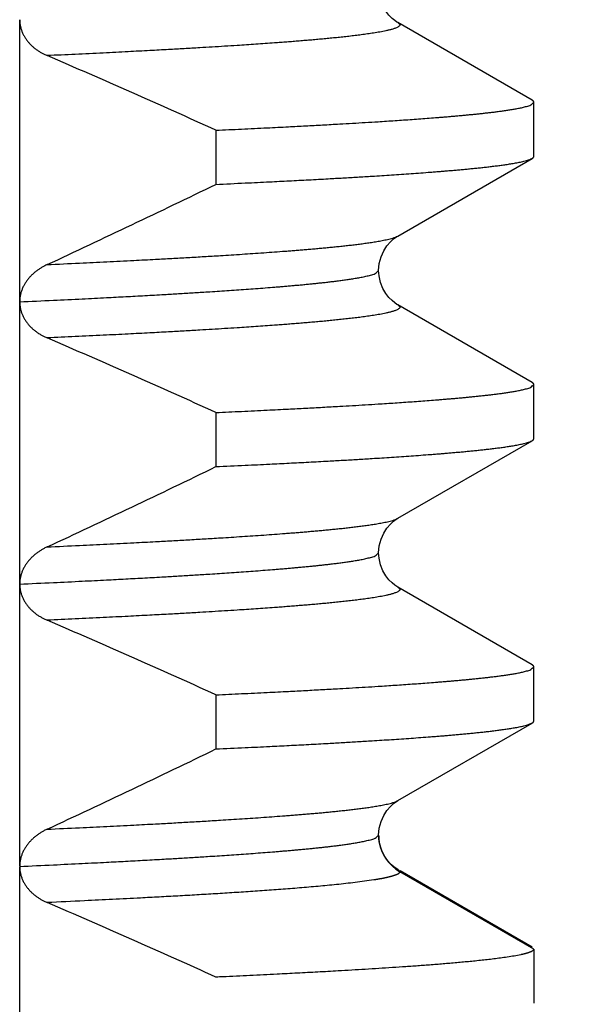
# Model space of a CAD drawing. Header units: millimetres. Extents: x 0 to 1071, y 0 to 742.
# Tile 43 of 130: x 219.68 to 221.68, y 468.95 to 472.44. Entities that reach past the tile are written whole.
import ezdxf

# ---------------------------------------------------------------- set-up
doc = ezdxf.new("R2010")
doc.units = ezdxf.units.MM
doc.header["$LTSCALE"] = 0.454724
doc.layers.add('NoLayerName_001', color=7, linetype='Continuous')
doc.layers.add('NoLayerName_002', color=7, linetype='Continuous')
doc.styles.get("Standard").update_dxf_attribs({"font": 'txt', "bigfont": 'extfont2'})
doc.dimstyles.get("Standard").update_dxf_attribs({"dimtxt": 2.5, "dimasz": 2.5, "dimexe": 1, "dimexo": 1, "dimtad": 1, "dimdec": 3, "dimzin": 0, "dimdsep": 46, "dimtxsty": 'Standard', "dimcen": 2.5, "dimadec": 3, "dimazin": 0, "dimtfac": 0.75, "dimtdec": 3, "dimtmove": 0, "dimatfit": 3, "dimfxl": 1, "dimarcsym": 0})

# ---------------------------------------------------------------- blocks, each defined once
blk = doc.blocks.new('_OPEN30')
at = {"color": 0, "linetype": 'ByBlock', "lineweight": -2}
for p, q in [((-1, 0.267949), (0, 0)), ((0, 0), (-1, -0.267949)), ((0, 0), (-1, 0))]:
    blk.add_line(p, q, dxfattribs=at)
blk = doc.blocks.new('*D130')
at = {"layer": 'Defpoints', "color": 0}
for p in [(250.9853, 525), (262.5, 525), (220.65, 466.05)]:
    blk.add_point(p, dxfattribs=at)
at = {"layer": 'NoLayerName_002', "color": 0, "linetype": 'Continuous', "lineweight": 13}
for p, q in [((253.4853, 525), (265, 525)), ((262.5, 469.8), (262.5, 521.25)), ((223.15, 466.05), (265, 466.05))]:
    blk.add_line(p, q, dxfattribs=at)
at = {"layer": 'NoLayerName_002', "color": 0, "lineweight": 13, "xscale": 3.75, "yscale": 3.75, "zscale": 3.75}
for p, rotation in [((262.5, 525), 90), ((262.5, 466.05), 270)]:
    blk.add_blockref('_OPEN30', p, dxfattribs=dict(at, rotation=rotation))
at = {"layer": 'NoLayerName_002', "color": 0, "lineweight": 13, "insert": (254.8156, 495.525), "char_height": 8.75, "attachment_point": 5, "rotation": 90}
blk.add_mtext('\\W0.8000;５９', dxfattribs=at)

msp = doc.modelspace()

# ---------------------------------------------------------------- linework, layer by layer
at = {"layer": 'NoLayerName_001', "color": 60, "linetype": 'Continuous', "lineweight": 25}
for p, q in [((219.677619, 469.439982), (219.677619, 472.437575)), ((221.493678, 472.153162), (221.018154, 472.42802)), ((221.5, 471.954145), (221.5, 472.145855)), ((220.373397, 472.046729), (220.373397, 471.855019)), ((221.018153, 471.671979), (221.493678, 471.946838)), ((221.493678, 471.153162), (221.018157, 471.428019)), ((221.5, 470.954145), (221.5, 471.145855)), ((220.373397, 471.046729), (220.373397, 470.855019)), ((221.018156, 470.671981), (221.493678, 470.946838)), ((221.493678, 470.153162), (221.018154, 470.42802)), ((221.5, 469.954145), (221.5, 470.145855)), ((220.373397, 470.046729), (220.373397, 469.855019)), ((221.018158, 469.671982), (221.493678, 469.946838)), ((220.949998, 469.549841), (220.949999, 469.54994)), ((220.952026, 469.525848), (220.949999, 469.54994)), ((219.677618, 468.438948), (219.677619, 469.437716)), ((221.018162, 469.428015), (221.025022, 469.420083)), ((221.5, 469.145855), (221.025022, 469.420083)), ((221.493678, 469.153162), (221.026741, 469.423056)), ((221.5, 469.145855), (221.5, 468.954145))]:
    msp.add_line(p, q, dxfattribs=at)
for points in [[(221.018121, 472.428036), (221.014986, 472.429917), (221.007094, 472.435255), (220.997485, 472.443026), (220.986367, 472.45412), (220.975009, 472.468643), (220.964816, 472.48615), (220.956505, 472.507054), (220.95129, 472.530725), (220.95, 472.549959)], [(220.95, 471.549945), (220.952018, 471.574093), (220.958395, 471.598627), (220.96797, 471.619905), (220.979286, 471.637296), (220.99152, 471.65134), (221.003131, 471.66172), (221.01271, 471.668634), (221.018128, 471.671968)], [(221.018103, 471.428048), (221.014919, 471.42996), (221.007007, 471.43532), (220.997386, 471.443113), (220.986265, 471.45423), (220.974915, 471.468774), (220.96474, 471.486292), (220.956457, 471.507188), (220.951268, 471.530834), (220.949993, 471.54996)], [(220.949993, 470.549945), (220.951992, 470.573979), (220.95834, 470.598491), (220.967887, 470.619765), (220.979187, 470.63717), (220.991417, 470.651239), (221.003036, 470.661644), (221.012632, 470.668582), (221.018109, 470.671955)], [(221.018101, 470.428047), (221.014918, 470.429958), (221.007012, 470.435314), (220.997397, 470.443101), (220.98628, 470.454211), (220.974932, 470.468747), (220.964756, 470.486258), (220.956468, 470.507152), (220.951273, 470.5308), (220.949994, 470.549956)], [(220.949994, 469.549942), (220.951994, 469.57398), (220.958345, 469.598498), (220.967897, 469.619778), (220.979203, 469.637188), (220.991442, 469.65126), (221.003067, 469.661667), (221.012668, 469.668604), (221.01812, 469.67196)], [(220.985145, 469.455498), (220.97485, 469.46887), (220.965423, 469.48492), (220.957458, 469.504083), (220.952026, 469.525848)], [(221.018157, 469.428011), (221.011825, 469.431943), (221.004221, 469.437418), (220.995258, 469.445045), (220.985145, 469.455498)]]:
    msp.add_lwpolyline(points, dxfattribs=at)
for centre, radius, start, end in [((207.445887, 443.574214), 31.269868, 65.5803026, 66.7789166), ((202.15248, 509.43422), 41.763598, 294.9582805, 295.8672194), ((207.446774, 442.576229), 31.267667, 65.5802557, 66.7788518), ((202.153754, 508.431533), 41.760625, 294.9583306, 295.8672555), ((207.446583, 441.575795), 31.26814, 65.5802659, 66.7788678), ((202.153518, 507.43203), 41.761175, 294.9583197, 295.8672488), ((221.099114, 469.549997), 0.149116, 180.060148, 186.746356), ((221.101275, 469.550224), 0.151289, 186.735423, 190.16084), ((221.099847, 469.549884), 0.149823, 190.129223, 240.038164), ((207.44597, 440.574402), 31.269663, 65.5802982, 66.7789089)]:
    msp.add_arc(centre, radius, start, end, dxfattribs=at)
for points, knots in [([(219.677619, 472.437575), (219.677673, 472.435703), (219.677706, 472.431951), (219.678208, 472.426339), (219.678965, 472.420749), (219.680017, 472.415195), (219.681339, 472.409692), (219.682923, 472.404256), (219.684758, 472.398901), (219.686833, 472.39364), (219.689138, 472.388484), (219.691664, 472.383439), (219.694402, 472.37851), (219.697343, 472.373701), (219.700477, 472.369019), (219.703796, 472.364468), (219.707291, 472.360052), (219.710953, 472.355777), (219.714773, 472.351642), (219.718742, 472.34765), (219.722851, 472.3438), (219.727091, 472.340093), (219.731454, 472.336529), (219.73593, 472.333109), (219.740511, 472.329833), (219.745191, 472.3267), (219.749961, 472.323711), (219.754816, 472.320866), (219.75975, 472.318161), (219.764758, 472.315602), (219.769825, 472.313167), (219.773263, 472.31168), (219.774974, 472.310919)], [0, 0, 0, 0, 0.005618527, 0.011248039, 0.016888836, 0.022539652, 0.028197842, 0.033859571, 0.039519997, 0.045173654, 0.050819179, 0.056459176, 0.06209569, 0.067730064, 0.073362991, 0.078994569, 0.08462436, 0.090252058, 0.095879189, 0.101507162, 0.107136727, 0.112768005, 0.11840054, 0.124033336, 0.12966496, 0.135294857, 0.140923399, 0.14655066, 0.152176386, 0.157800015, 0.163420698, 0.169037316, 0.169037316, 0.169037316, 0.169037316]), ([(221.018154, 472.428018), (221.020441, 472.425308), (221.02915, 472.420072), (221.017277, 472.410937), (221.007973, 472.407503), (220.997207, 472.403982), (220.986569, 472.401245), (220.975778, 472.398774), (220.964954, 472.396562), (220.95409, 472.394529), (220.943201, 472.39264), (220.932293, 472.390868), (220.921369, 472.389189), (220.910433, 472.387596), (220.899486, 472.386078), (220.88853, 472.384625), (220.877568, 472.383225), (220.866599, 472.381873), (220.855626, 472.380565), (220.844647, 472.379298), (220.833665, 472.378069), (220.822678, 472.376873), (220.811689, 472.375708), (220.800696, 472.374572), (220.789701, 472.373462), (220.778703, 472.372377), (220.767703, 472.371316), (220.753033, 472.369931), (220.734691, 472.368249), (220.712675, 472.366303), (220.690653, 472.364422), (220.668625, 472.3626), (220.646594, 472.36083), (220.624559, 472.359109), (220.60252, 472.357433), (220.576805, 472.355526), (220.547411, 472.35341), (220.514338, 472.351106), (220.48126, 472.348873), (220.444502, 472.346455), (220.418767, 472.34484), (220.404062, 472.343904)], [0, 0, 0, 0, 0.010637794, 0.021325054, 0.032359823, 0.043416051, 0.054466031, 0.065517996, 0.076569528, 0.087620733, 0.09867198, 0.109723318, 0.120774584, 0.131826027, 0.142877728, 0.153929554, 0.16498121, 0.176032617, 0.187083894, 0.19813512, 0.209186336, 0.220237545, 0.231288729, 0.242339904, 0.253391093, 0.264442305, 0.275493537, 0.286544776, 0.308647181, 0.3307495, 0.352851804, 0.37495411, 0.397056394, 0.419158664, 0.441260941, 0.463363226, 0.496516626, 0.52967, 0.562823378, 0.59597675, 0.640181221, 0.640181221, 0.640181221, 0.640181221]), ([(220.404062, 472.343904), (220.389355, 472.342999), (220.359942, 472.341169), (220.312138, 472.338328), (220.260652, 472.335353), (220.201804, 472.33207), (220.135594, 472.328499), (220.05834, 472.324482), (219.970042, 472.320068), (219.874376, 472.315456), (219.808138, 472.312432), (219.77502, 472.310899)], [0, 0, 0, 0, 0.044204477, 0.088408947, 0.143664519, 0.198920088, 0.265226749, 0.342584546, 0.430993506, 0.530453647, 0.629913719, 0.629913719, 0.629913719, 0.629913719]), ([(220.373397, 472.046729), (220.403646, 472.04813), (220.464144, 472.050892), (220.549839, 472.055034), (220.625445, 472.058823), (220.690965, 472.062228), (220.751439, 472.065481), (220.806867, 472.068579), (220.85725, 472.071498), (220.90259, 472.074211), (220.942887, 472.07671), (220.978142, 472.078972), (221.008357, 472.080965), (221.038568, 472.083018), (221.068774, 472.085134), (221.098976, 472.087322), (221.129171, 472.089591), (221.154329, 472.091559), (221.17445, 472.093184), (221.18954, 472.09443), (221.204627, 472.095705), (221.219712, 472.097008), (221.234794, 472.098345), (221.249872, 472.099718), (221.264947, 472.101135), (221.280017, 472.1026), (221.295081, 472.104117), (221.31014, 472.105691), (221.325191, 472.107328), (221.340235, 472.109033), (221.355271, 472.110811), (221.370296, 472.112683), (221.385306, 472.114664), (221.4003, 472.116772), (221.415269, 472.119046), (221.430212, 472.121507), (221.445092, 472.124249), (221.459972, 472.127282), (221.474429, 472.131295), (221.489618, 472.134669), (221.496289, 472.142626), (221.499994, 472.145855)], [0, 0, 0, 0, 0.09084168, 0.18168342, 0.25738486, 0.31794603, 0.37850719, 0.4390684, 0.48448941, 0.52991055, 0.57533167, 0.60561236, 0.63589298, 0.66617356, 0.69645412, 0.72673468, 0.75701528, 0.78729604, 0.80243654, 0.81757716, 0.83271796, 0.84785897, 0.86300012, 0.87814127, 0.8932823, 0.90842313, 0.92356375, 0.93870417, 0.95384449, 0.96898485, 0.98412531, 0.99926579, 1.01440648, 1.02954765, 1.04468853, 1.05982896, 1.07496931, 1.09011318, 1.105247, 1.12040083, 1.13514307, 1.13514307, 1.13514307, 1.13514307]), ([(221.499994, 472.145855), (221.499983, 472.14602), (221.499977, 472.146354), (221.499879, 472.146846), (221.499741, 472.147327), (221.499559, 472.147793), (221.499343, 472.148241), (221.499095, 472.148671), (221.498817, 472.149082), (221.498513, 472.149476), (221.498185, 472.149853), (221.497835, 472.150215), (221.497465, 472.150563), (221.497079, 472.150896), (221.496678, 472.151216), (221.496265, 472.151524), (221.495843, 472.151821), (221.495414, 472.152107), (221.494981, 472.152383), (221.494545, 472.15265), (221.49411, 472.15291), (221.49382, 472.153078), (221.493676, 472.153162)], [0, 0, 0, 0, 0.000497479, 0.0009974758, 0.0014990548, 0.0019991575, 0.0024956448, 0.0029905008, 0.0034857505, 0.0039828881, 0.0044829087, 0.0049863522, 0.0054933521, 0.0060036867, 0.0065168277, 0.0070319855, 0.0075481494, 0.0080641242, 0.0085785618, 0.0090899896, 0.0095968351, 0.0100974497, 0.0100974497, 0.0100974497, 0.0100974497]), ([(220.373397, 471.855019), (220.407998, 471.856627), (220.471434, 471.859523), (220.557927, 471.863726), (220.632881, 471.867492), (220.702062, 471.871101), (220.765472, 471.874544), (220.82311, 471.877799), (220.874978, 471.880832), (220.921076, 471.883637), (220.961407, 471.886182), (220.995972, 471.888431), (221.030532, 471.890754), (221.065086, 471.893158), (221.099633, 471.895657), (221.128417, 471.897828), (221.151439, 471.899625), (221.168703, 471.901004), (221.185965, 471.902415), (221.203224, 471.903865), (221.220479, 471.905357), (221.237729, 471.906896), (221.254975, 471.908488), (221.272216, 471.910136), (221.28945, 471.911846), (221.306678, 471.913622), (221.323897, 471.915475), (221.341107, 471.917419), (221.358305, 471.919466), (221.375488, 471.921637), (221.39265, 471.923963), (221.409787, 471.926468), (221.426886, 471.929229), (221.443946, 471.932258), (221.460859, 471.935914), (221.477792, 471.939836), (221.488317, 471.944691), (221.493676, 471.946838)], [0, 0, 0, 0, 0.10391324, 0.19050764, 0.25978318, 0.32905873, 0.39833427, 0.450291, 0.50224784, 0.55420465, 0.58884248, 0.62348026, 0.65811804, 0.69275583, 0.72739366, 0.76203166, 0.7793508, 0.79667008, 0.81398952, 0.83130899, 0.8486284, 0.86594767, 0.88326676, 0.9005857, 0.91790453, 0.93522337, 0.95254226, 0.96986138, 0.98718098, 1.00450045, 1.02181888, 1.03913661, 1.05645718, 1.07378256, 1.09109543, 1.10841265, 1.12573056, 1.12573056, 1.12573056, 1.12573056]), ([(221.493676, 471.946838), (221.493817, 471.946921), (221.494099, 471.947084), (221.494516, 471.947337), (221.494929, 471.947597), (221.495339, 471.947865), (221.495745, 471.948146), (221.496149, 471.94844), (221.496552, 471.94875), (221.496952, 471.949077), (221.497347, 471.949421), (221.497731, 471.949781), (221.4981, 471.950156), (221.49845, 471.950547), (221.498775, 471.950953), (221.499073, 471.951372), (221.499337, 471.951805), (221.499564, 471.95225), (221.49975, 471.952708), (221.499886, 471.953177), (221.499979, 471.953657), (221.499984, 471.953983), (221.499994, 471.954145)], [0, 0, 0, 0, 0.0004902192, 0.0009777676, 0.0014648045, 0.0019535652, 0.0024463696, 0.0029456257, 0.00345381, 0.0039714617, 0.0044955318, 0.0050227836, 0.0055502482, 0.0060752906, 0.0065956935, 0.007109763, 0.0076164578, 0.0081155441, 0.0086077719, 0.009095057, 0.0095806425, 0.0100691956, 0.0100691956, 0.0100691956, 0.0100691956]), ([(219.77502, 471.570725), (219.813412, 471.572508), (219.883799, 471.575721), (219.986166, 471.580688), (220.075729, 471.585195), (220.152489, 471.589225), (220.216449, 471.592705), (220.274007, 471.595941), (220.331559, 471.599291), (220.38271, 471.602386), (220.42746, 471.605194), (220.465812, 471.607675), (220.50416, 471.610236), (220.542501, 471.612886), (220.580835, 471.61564), (220.612773, 471.618033), (220.638319, 471.620011), (220.657476, 471.621529), (220.67663, 471.623083), (220.695781, 471.624679), (220.714927, 471.626321), (220.734069, 471.628015), (220.753206, 471.629766), (220.772337, 471.631579), (220.791461, 471.633461), (220.810578, 471.635414), (220.829686, 471.637452), (220.848783, 471.63959), (220.867868, 471.64184), (220.886936, 471.644229), (220.905981, 471.646785), (220.925001, 471.649538), (220.943977, 471.652573), (220.962912, 471.655901), (220.981686, 471.659923), (221.000482, 471.664235), (221.012173, 471.669595), (221.018124, 471.671965)], [0, 0, 0, 0, 0.11529824, 0.21138015, 0.30746207, 0.38432761, 0.44197678, 0.49962602, 0.55727539, 0.61492471, 0.65335754, 0.69179032, 0.7302231, 0.76865589, 0.80708873, 0.84552176, 0.86473843, 0.88395526, 0.90317225, 0.92238928, 0.94160623, 0.96082302, 0.98003963, 0.99925606, 1.01847238, 1.0376887, 1.0569051, 1.07612175, 1.09533896, 1.11455598, 1.13377181, 1.15298686, 1.1722052, 1.19142893, 1.2106384, 1.22985283, 1.24906819, 1.24906819, 1.24906819, 1.24906819]), ([(219.677617, 471.438957), (219.717466, 471.440808), (219.791475, 471.444186), (219.893933, 471.449166), (219.979308, 471.453464), (220.053293, 471.457326), (220.121579, 471.461018), (220.184169, 471.464533), (220.241061, 471.467844), (220.292259, 471.470923), (220.337761, 471.473764), (220.377571, 471.476334), (220.411689, 471.478601), (220.445802, 471.480936), (220.47991, 471.483344), (220.514013, 471.485837), (220.548108, 471.488427), (220.576514, 471.490675), (220.599234, 471.492533), (220.616271, 471.493958), (220.633307, 471.495415), (220.650339, 471.496909), (220.667367, 471.498444), (220.684391, 471.500028), (220.70141, 471.501664), (220.718422, 471.503359), (220.735429, 471.505118), (220.752427, 471.506946), (220.769418, 471.508849), (220.786399, 471.510835), (220.803368, 471.512924), (220.820321, 471.515136), (220.837257, 471.517488), (220.854164, 471.520024), (220.871044, 471.522767), (220.887853, 471.525825), (220.904664, 471.529206), (220.921007, 471.533683), (220.938163, 471.537429), (220.945778, 471.546334), (220.949993, 471.549945)], [0, 0, 0, 0, 0.1196761, 0.22225566, 0.30773863, 0.37612501, 0.4445114, 0.51289786, 0.56418786, 0.61547796, 0.66676798, 0.70096124, 0.73515444, 0.7693476, 0.80354076, 0.83773394, 0.87192722, 0.90612078, 0.92321777, 0.94031495, 0.95741236, 0.97450991, 0.99160744, 1.00870483, 1.025802, 1.04289893, 1.05999565, 1.07709226, 1.09418891, 1.11128567, 1.12838247, 1.14547956, 1.1625772, 1.17967443, 1.19677104, 1.2138675, 1.2309685, 1.24805706, 1.26517022, 1.2818209, 1.2818209, 1.2818209, 1.2818209]), ([(219.774974, 471.570704), (219.773262, 471.56988), (219.769822, 471.568266), (219.764756, 471.565647), (219.759752, 471.562907), (219.754825, 471.560025), (219.749979, 471.557007), (219.745219, 471.553851), (219.740553, 471.550557), (219.735986, 471.547124), (219.731524, 471.543554), (219.727176, 471.539846), (219.722951, 471.536001), (219.718856, 471.53202), (219.7149, 471.527902), (219.711091, 471.523648), (219.707438, 471.51926), (219.703949, 471.514737), (219.700634, 471.510085), (219.697499, 471.505307), (219.694555, 471.500407), (219.691811, 471.49539), (219.689274, 471.490259), (219.686955, 471.48502), (219.684862, 471.479677), (219.683006, 471.474242), (219.6814, 471.468726), (219.680057, 471.463144), (219.678986, 471.45751), (219.678214, 471.451839), (219.677704, 471.446146), (219.677673, 471.442341), (219.677619, 471.440441)], [0, 0, 0, 0, 0.005698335, 0.011400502, 0.017105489, 0.022812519, 0.028521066, 0.034230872, 0.039941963, 0.045654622, 0.051368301, 0.057081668, 0.0627938, 0.068504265, 0.074213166, 0.079921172, 0.085629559, 0.09133971, 0.097051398, 0.102764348, 0.108478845, 0.114195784, 0.119916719, 0.125643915, 0.131380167, 0.137123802, 0.142868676, 0.148609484, 0.154342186, 0.160064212, 0.165774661, 0.171474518, 0.171474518, 0.171474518, 0.171474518]), ([(219.677619, 471.439739), (219.677667, 471.437841), (219.677695, 471.43404), (219.678136, 471.428347), (219.678812, 471.42267), (219.679765, 471.417025), (219.680981, 471.411429), (219.682462, 471.405896), (219.684203, 471.400443), (219.686206, 471.395086), (219.688463, 471.389834), (219.69096, 471.384695), (219.693685, 471.379674), (219.696627, 471.374775), (219.699773, 471.370005), (219.703111, 471.365368), (219.706629, 471.36087), (219.710317, 471.356514), (219.714165, 471.352302), (219.718164, 471.348235), (219.722306, 471.344314), (219.726583, 471.340539), (219.730986, 471.336911), (219.735506, 471.333431), (219.740136, 471.330098), (219.744868, 471.326914), (219.749694, 471.323876), (219.754609, 471.320986), (219.759604, 471.31824), (219.764677, 471.315644), (219.769809, 471.313175), (219.773292, 471.311668), (219.775025, 471.310898)], [0, 0, 0, 0, 0.005694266, 0.011401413, 0.01711824, 0.022841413, 0.028567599, 0.034293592, 0.040016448, 0.045733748, 0.05144637, 0.057157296, 0.062868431, 0.068580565, 0.07429346, 0.08000594, 0.085715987, 0.091421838, 0.097124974, 0.102827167, 0.108529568, 0.114232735, 0.11993668, 0.125640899, 0.13134446, 0.13704703, 0.142748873, 0.14844991, 0.154149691, 0.159847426, 0.165542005, 0.171232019, 0.171232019, 0.171232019, 0.171232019]), ([(221.018148, 471.428021), (221.020435, 471.425312), (221.029145, 471.420076), (221.017271, 471.41094), (221.007968, 471.407506), (220.997202, 471.403985), (220.986564, 471.401248), (220.975773, 471.398777), (220.964949, 471.396565), (220.954085, 471.394532), (220.943196, 471.392643), (220.932288, 471.39087), (220.921365, 471.389191), (220.910429, 471.387598), (220.899482, 471.38608), (220.888526, 471.384627), (220.877564, 471.383227), (220.866596, 471.381874), (220.855622, 471.380566), (220.844644, 471.3793), (220.833661, 471.37807), (220.822675, 471.376875), (220.811686, 471.375709), (220.800693, 471.374573), (220.789698, 471.373463), (220.7787, 471.372378), (220.7677, 471.371317), (220.75303, 471.369932), (220.734689, 471.36825), (220.712673, 471.366303), (220.690651, 471.364422), (220.668624, 471.3626), (220.646593, 471.36083), (220.624558, 471.359109), (220.602519, 471.357433), (220.576804, 471.355526), (220.547411, 471.353409), (220.514338, 471.351105), (220.48126, 471.348872), (220.444503, 471.346453), (220.418768, 471.344838), (220.404063, 471.343903)], [0, 0, 0, 0, 0.010637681, 0.021324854, 0.032359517, 0.043415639, 0.054465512, 0.065517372, 0.076568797, 0.087619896, 0.098671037, 0.109722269, 0.120773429, 0.131824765, 0.142876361, 0.153928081, 0.16497963, 0.176030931, 0.187082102, 0.198133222, 0.209184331, 0.220235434, 0.231286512, 0.242337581, 0.253388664, 0.26443977, 0.275490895, 0.286542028, 0.308644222, 0.330746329, 0.35284842, 0.374950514, 0.397052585, 0.419154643, 0.441256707, 0.46335878, 0.496511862, 0.529664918, 0.562817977, 0.59597103, 0.640175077, 0.640175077, 0.640175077, 0.640175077]), ([(220.404063, 471.343903), (220.389356, 471.342998), (220.359943, 471.341167), (220.31214, 471.338326), (220.260654, 471.335351), (220.201807, 471.332068), (220.135597, 471.328496), (220.058345, 471.324479), (219.970047, 471.320064), (219.874382, 471.315452), (219.808145, 471.312429), (219.775028, 471.310897)], [0, 0, 0, 0, 0.044204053, 0.088408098, 0.143663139, 0.198918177, 0.265224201, 0.342581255, 0.430989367, 0.530448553, 0.62990767, 0.62990767, 0.62990767, 0.62990767]), ([(220.373397, 471.046729), (220.403646, 471.04813), (220.464144, 471.050892), (220.549839, 471.055034), (220.625445, 471.058823), (220.690965, 471.062228), (220.751439, 471.065481), (220.806867, 471.068579), (220.85725, 471.071498), (220.90259, 471.074211), (220.942887, 471.07671), (220.978142, 471.078972), (221.008357, 471.080965), (221.038568, 471.083018), (221.068774, 471.085134), (221.098976, 471.087322), (221.129171, 471.089591), (221.154329, 471.091559), (221.17445, 471.093184), (221.18954, 471.09443), (221.204627, 471.095705), (221.219712, 471.097008), (221.234794, 471.098345), (221.249872, 471.099718), (221.264947, 471.101135), (221.280017, 471.1026), (221.295081, 471.104117), (221.31014, 471.105691), (221.325191, 471.107328), (221.340235, 471.109033), (221.355271, 471.110811), (221.370296, 471.112683), (221.385306, 471.114664), (221.4003, 471.116772), (221.415269, 471.119046), (221.430212, 471.121507), (221.445092, 471.124249), (221.459972, 471.127282), (221.474429, 471.131295), (221.489618, 471.134669), (221.496289, 471.142626), (221.499994, 471.145855)], [0, 0, 0, 0, 0.09084168, 0.18168342, 0.25738486, 0.31794603, 0.37850719, 0.4390684, 0.48448941, 0.52991055, 0.57533167, 0.60561236, 0.63589298, 0.66617356, 0.69645412, 0.72673468, 0.75701528, 0.78729604, 0.80243654, 0.81757716, 0.83271796, 0.84785897, 0.86300012, 0.87814127, 0.8932823, 0.90842313, 0.92356375, 0.93870417, 0.95384449, 0.96898485, 0.98412531, 0.99926579, 1.01440648, 1.02954765, 1.04468853, 1.05982896, 1.07496931, 1.09011318, 1.105247, 1.12040083, 1.13514307, 1.13514307, 1.13514307, 1.13514307]), ([(221.499994, 471.145855), (221.499983, 471.14602), (221.499977, 471.146354), (221.499879, 471.146846), (221.499741, 471.147327), (221.499559, 471.147793), (221.499343, 471.148241), (221.499095, 471.148671), (221.498817, 471.149082), (221.498513, 471.149476), (221.498185, 471.149853), (221.497835, 471.150215), (221.497465, 471.150563), (221.497079, 471.150896), (221.496678, 471.151216), (221.496265, 471.151524), (221.495843, 471.151821), (221.495414, 471.152107), (221.494981, 471.152383), (221.494545, 471.15265), (221.49411, 471.15291), (221.49382, 471.153078), (221.493676, 471.153162)], [0, 0, 0, 0, 0.000497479, 0.0009974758, 0.0014990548, 0.0019991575, 0.0024956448, 0.0029905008, 0.0034857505, 0.0039828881, 0.0044829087, 0.0049863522, 0.0054933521, 0.0060036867, 0.0065168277, 0.0070319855, 0.0075481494, 0.0080641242, 0.0085785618, 0.0090899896, 0.0095968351, 0.0100974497, 0.0100974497, 0.0100974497, 0.0100974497]), ([(220.373397, 470.855019), (220.407998, 470.856627), (220.471434, 470.859523), (220.557927, 470.863726), (220.632881, 470.867492), (220.702062, 470.871101), (220.765472, 470.874544), (220.82311, 470.877799), (220.874978, 470.880832), (220.921076, 470.883637), (220.961407, 470.886182), (220.995972, 470.888431), (221.030532, 470.890754), (221.065086, 470.893158), (221.099633, 470.895657), (221.128417, 470.897828), (221.151439, 470.899625), (221.168703, 470.901004), (221.185965, 470.902415), (221.203224, 470.903865), (221.220479, 470.905357), (221.237729, 470.906896), (221.254975, 470.908488), (221.272216, 470.910136), (221.28945, 470.911846), (221.306678, 470.913622), (221.323897, 470.915475), (221.341107, 470.917419), (221.358305, 470.919466), (221.375488, 470.921637), (221.39265, 470.923963), (221.409787, 470.926468), (221.426886, 470.929229), (221.443946, 470.932258), (221.460859, 470.935914), (221.477792, 470.939836), (221.488317, 470.944691), (221.493676, 470.946838)], [0, 0, 0, 0, 0.10391324, 0.19050764, 0.25978318, 0.32905873, 0.39833427, 0.450291, 0.50224784, 0.55420465, 0.58884248, 0.62348026, 0.65811804, 0.69275583, 0.72739366, 0.76203166, 0.7793508, 0.79667008, 0.81398952, 0.83130899, 0.8486284, 0.86594767, 0.88326676, 0.9005857, 0.91790453, 0.93522337, 0.95254226, 0.96986138, 0.98718098, 1.00450045, 1.02181888, 1.03913661, 1.05645718, 1.07378256, 1.09109543, 1.10841265, 1.12573056, 1.12573056, 1.12573056, 1.12573056]), ([(221.493676, 470.946838), (221.493817, 470.946921), (221.494099, 470.947084), (221.494516, 470.947337), (221.494929, 470.947597), (221.495339, 470.947865), (221.495745, 470.948146), (221.496149, 470.94844), (221.496552, 470.94875), (221.496952, 470.949077), (221.497347, 470.949421), (221.497731, 470.949781), (221.4981, 470.950156), (221.49845, 470.950547), (221.498775, 470.950953), (221.499073, 470.951372), (221.499337, 470.951805), (221.499564, 470.95225), (221.49975, 470.952708), (221.499886, 470.953177), (221.499979, 470.953657), (221.499984, 470.953983), (221.499994, 470.954145)], [0, 0, 0, 0, 0.0004902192, 0.0009777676, 0.0014648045, 0.0019535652, 0.0024463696, 0.0029456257, 0.00345381, 0.0039714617, 0.0044955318, 0.0050227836, 0.0055502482, 0.0060752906, 0.0065956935, 0.007109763, 0.0076164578, 0.0081155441, 0.0086077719, 0.009095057, 0.0095806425, 0.0100691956, 0.0100691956, 0.0100691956, 0.0100691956]), ([(219.775028, 470.570729), (219.813418, 470.572511), (219.883804, 470.575724), (219.986169, 470.580691), (220.07573, 470.585198), (220.152489, 470.589227), (220.216447, 470.592707), (220.274005, 470.595943), (220.331555, 470.599292), (220.382705, 470.602387), (220.427454, 470.605195), (220.465806, 470.607676), (220.504153, 470.610236), (220.542493, 470.612887), (220.580827, 470.61564), (220.612764, 470.618032), (220.638309, 470.620011), (220.657466, 470.621529), (220.67662, 470.623082), (220.69577, 470.624677), (220.714916, 470.626319), (220.734058, 470.628013), (220.753194, 470.629764), (220.772324, 470.631577), (220.791448, 470.633459), (220.810565, 470.635412), (220.829672, 470.63745), (220.84877, 470.639587), (220.867854, 470.641837), (220.886922, 470.644225), (220.905967, 470.646782), (220.924985, 470.649534), (220.943962, 470.652569), (220.962897, 470.655897), (220.98167, 470.659917), (221.000466, 470.664229), (221.012157, 470.669587), (221.018108, 470.671956)], [0, 0, 0, 0, 0.11529593, 0.21137592, 0.30745592, 0.38431992, 0.44196794, 0.49961602, 0.55726423, 0.61491241, 0.65334446, 0.69177648, 0.73020849, 0.76864051, 0.80707258, 0.84550484, 0.86472113, 0.88393757, 0.90315418, 0.92237082, 0.94158738, 0.96080379, 0.98002001, 0.99923606, 1.01845199, 1.03766793, 1.05688394, 1.07610021, 1.09531704, 1.11453367, 1.13374911, 1.15296378, 1.17218175, 1.19140507, 1.21061416, 1.22982824, 1.24904322, 1.24904322, 1.24904322, 1.24904322]), ([(219.775026, 470.570728), (219.773306, 470.5699), (219.769848, 470.568278), (219.764757, 470.565645), (219.759728, 470.56289), (219.754777, 470.559992), (219.749908, 470.556957), (219.745127, 470.553783), (219.74044, 470.550468), (219.735854, 470.547015), (219.731375, 470.543422), (219.727011, 470.53969), (219.722771, 470.53582), (219.718662, 470.531811), (219.714694, 470.527665), (219.710873, 470.523383), (219.707209, 470.518964), (219.70371, 470.514411), (219.700386, 470.509726), (219.697246, 470.504915), (219.6943, 470.499981), (219.691558, 470.494929), (219.689031, 470.489763), (219.686729, 470.484487), (219.684661, 470.479108), (219.682839, 470.473635), (219.68127, 470.468082), (219.679965, 470.462464), (219.67893, 470.456795), (219.678188, 470.45109), (219.6777, 470.445366), (219.677671, 470.441541), (219.677619, 470.439632)], [0, 0, 0, 0, 0.005726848, 0.011457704, 0.017191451, 0.022927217, 0.028664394, 0.034402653, 0.040141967, 0.045882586, 0.051624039, 0.05736518, 0.063105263, 0.068844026, 0.074581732, 0.080319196, 0.086057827, 0.091798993, 0.097541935, 0.103285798, 0.1090304, 0.114776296, 0.120524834, 0.126278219, 0.132039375, 0.137807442, 0.143577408, 0.149344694, 0.155105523, 0.160857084, 0.166597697, 0.172326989, 0.172326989, 0.172326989, 0.172326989]), ([(219.677615, 470.438957), (219.717464, 470.440808), (219.791472, 470.444186), (219.893931, 470.449166), (219.979306, 470.453464), (220.053291, 470.457326), (220.121578, 470.461018), (220.184167, 470.464533), (220.24106, 470.467844), (220.292257, 470.470923), (220.33776, 470.473764), (220.377569, 470.476334), (220.411688, 470.478601), (220.445801, 470.480936), (220.479909, 470.483344), (220.514012, 470.485837), (220.548107, 470.488427), (220.576513, 470.490675), (220.599233, 470.492533), (220.616271, 470.493958), (220.633306, 470.495415), (220.650338, 470.496909), (220.667367, 470.498445), (220.684391, 470.500028), (220.701409, 470.501664), (220.718422, 470.503359), (220.735428, 470.505118), (220.752427, 470.506947), (220.769418, 470.508849), (220.786399, 470.510835), (220.803368, 470.512924), (220.820321, 470.515136), (220.837257, 470.517488), (220.854164, 470.520024), (220.871044, 470.522767), (220.887853, 470.525825), (220.904664, 470.529206), (220.921007, 470.533684), (220.938163, 470.537429), (220.945779, 470.546334), (220.949994, 470.549945)], [0, 0, 0, 0, 0.11967638, 0.22225618, 0.30773935, 0.37612589, 0.44451244, 0.51289906, 0.56418918, 0.6154794, 0.66676954, 0.70096288, 0.73515616, 0.7693494, 0.80354264, 0.8377359, 0.87192926, 0.90612291, 0.92321993, 0.94031715, 0.9574146, 0.97451219, 0.99160976, 1.00870719, 1.0258044, 1.04290137, 1.05999813, 1.07709478, 1.09419147, 1.11128827, 1.12838511, 1.14548224, 1.16257992, 1.17967719, 1.19677384, 1.21387034, 1.23097138, 1.24805998, 1.26517317, 1.28182407, 1.28182407, 1.28182407, 1.28182407]), ([(219.677619, 470.440106), (219.677665, 470.438204), (219.677693, 470.434394), (219.678123, 470.428688), (219.678785, 470.422997), (219.679721, 470.417338), (219.680919, 470.411727), (219.682381, 470.406178), (219.684106, 470.40071), (219.686096, 470.395336), (219.688344, 470.390069), (219.690835, 470.384915), (219.693557, 470.379878), (219.696498, 470.374965), (219.699645, 470.37018), (219.702986, 470.365529), (219.706507, 470.361016), (219.710199, 470.356646), (219.714051, 470.352421), (219.718054, 470.348342), (219.722201, 470.344409), (219.726483, 470.340623), (219.730892, 470.336984), (219.735419, 470.333494), (219.740056, 470.330152), (219.744796, 470.326958), (219.749631, 470.323912), (219.754555, 470.321014), (219.759561, 470.318262), (219.764643, 470.31566), (219.769786, 470.313185), (219.773277, 470.311675), (219.775013, 470.310903)], [0, 0, 0, 0, 0.005706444, 0.011426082, 0.017155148, 0.022889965, 0.028627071, 0.034363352, 0.040096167, 0.045823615, 0.05154696, 0.057269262, 0.062992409, 0.068717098, 0.07444293, 0.080168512, 0.085891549, 0.091610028, 0.097325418, 0.103039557, 0.108753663, 0.114468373, 0.120183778, 0.125899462, 0.131614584, 0.137328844, 0.14304249, 0.148755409, 0.154467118, 0.160176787, 0.16588326, 0.171585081, 0.171585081, 0.171585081, 0.171585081]), ([(221.018149, 470.42802), (221.020437, 470.425311), (221.029146, 470.420074), (221.017271, 470.41094), (221.007967, 470.407506), (220.997202, 470.403985), (220.986564, 470.401248), (220.975772, 470.398778), (220.964949, 470.396565), (220.954084, 470.394532), (220.943196, 470.392643), (220.932288, 470.390871), (220.921364, 470.389192), (220.910428, 470.387599), (220.899481, 470.386081), (220.888526, 470.384627), (220.877563, 470.383227), (220.866595, 470.381875), (220.855621, 470.380567), (220.844643, 470.379301), (220.83366, 470.378071), (220.822674, 470.376876), (220.811685, 470.37571), (220.800692, 470.374574), (220.789697, 470.373464), (220.778699, 470.372379), (220.767699, 470.371318), (220.75303, 470.369933), (220.734688, 470.368251), (220.712672, 470.366304), (220.69065, 470.364423), (220.668623, 470.362601), (220.646592, 470.360831), (220.624557, 470.35911), (220.602518, 470.357434), (220.576803, 470.355527), (220.54741, 470.353411), (220.514337, 470.351106), (220.481259, 470.348874), (220.444501, 470.346455), (220.418766, 470.34484), (220.404061, 470.343904)], [0, 0, 0, 0, 0.010637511, 0.021324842, 0.032359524, 0.043415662, 0.054465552, 0.065517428, 0.07656887, 0.087619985, 0.098671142, 0.109722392, 0.120773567, 0.131824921, 0.142876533, 0.153928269, 0.164979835, 0.176031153, 0.18708234, 0.198133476, 0.209184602, 0.220235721, 0.231286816, 0.242337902, 0.253389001, 0.264440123, 0.275491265, 0.286542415, 0.308644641, 0.330746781, 0.352848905, 0.374951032, 0.397053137, 0.419155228, 0.441257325, 0.463359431, 0.496512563, 0.529665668, 0.562818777, 0.59597188, 0.640175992, 0.640175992, 0.640175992, 0.640175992]), ([(220.404061, 470.343904), (220.389354, 470.342999), (220.359942, 470.341169), (220.312138, 470.338327), (220.260653, 470.335353), (220.201806, 470.332069), (220.135596, 470.328497), (220.058343, 470.32448), (219.970045, 470.320065), (219.87438, 470.315453), (219.808143, 470.31243), (219.775025, 470.310898)], [0, 0, 0, 0, 0.044204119, 0.08840823, 0.143663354, 0.198918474, 0.265224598, 0.342581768, 0.430990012, 0.530449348, 0.629908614, 0.629908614, 0.629908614, 0.629908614]), ([(221.499994, 470.145855), (221.499983, 470.14602), (221.499977, 470.146354), (221.499879, 470.146846), (221.499741, 470.147327), (221.499559, 470.147793), (221.499343, 470.148241), (221.499095, 470.148671), (221.498817, 470.149082), (221.498513, 470.149476), (221.498185, 470.149853), (221.497835, 470.150215), (221.497465, 470.150563), (221.497079, 470.150896), (221.496678, 470.151216), (221.496265, 470.151524), (221.495843, 470.151821), (221.495414, 470.152107), (221.494981, 470.152383), (221.494545, 470.15265), (221.49411, 470.15291), (221.49382, 470.153078), (221.493676, 470.153162)], [0, 0, 0, 0, 0.000497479, 0.0009974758, 0.0014990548, 0.0019991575, 0.0024956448, 0.0029905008, 0.0034857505, 0.0039828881, 0.0044829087, 0.0049863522, 0.0054933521, 0.0060036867, 0.0065168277, 0.0070319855, 0.0075481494, 0.0080641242, 0.0085785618, 0.0090899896, 0.0095968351, 0.0100974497, 0.0100974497, 0.0100974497, 0.0100974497]), ([(220.373397, 470.046729), (220.403646, 470.04813), (220.464144, 470.050892), (220.549839, 470.055034), (220.625445, 470.058823), (220.690965, 470.062228), (220.751439, 470.065481), (220.806867, 470.068579), (220.85725, 470.071498), (220.90259, 470.074211), (220.942887, 470.07671), (220.978142, 470.078972), (221.008357, 470.080965), (221.038568, 470.083018), (221.068774, 470.085134), (221.098976, 470.087322), (221.129171, 470.089591), (221.154329, 470.091559), (221.17445, 470.093184), (221.18954, 470.09443), (221.204627, 470.095705), (221.219712, 470.097008), (221.234794, 470.098345), (221.249872, 470.099718), (221.264947, 470.101135), (221.280017, 470.1026), (221.295081, 470.104117), (221.31014, 470.105691), (221.325191, 470.107328), (221.340235, 470.109033), (221.355271, 470.110811), (221.370296, 470.112683), (221.385306, 470.114664), (221.4003, 470.116772), (221.415269, 470.119046), (221.430212, 470.121507), (221.445092, 470.124249), (221.459972, 470.127282), (221.474429, 470.131295), (221.489618, 470.134669), (221.496289, 470.142626), (221.499994, 470.145855)], [0, 0, 0, 0, 0.09084168, 0.18168342, 0.25738486, 0.31794603, 0.37850719, 0.4390684, 0.48448941, 0.52991055, 0.57533167, 0.60561236, 0.63589298, 0.66617356, 0.69645412, 0.72673468, 0.75701528, 0.78729604, 0.80243654, 0.81757716, 0.83271796, 0.84785897, 0.86300012, 0.87814127, 0.8932823, 0.90842313, 0.92356375, 0.93870417, 0.95384449, 0.96898485, 0.98412531, 0.99926579, 1.01440648, 1.02954765, 1.04468853, 1.05982896, 1.07496931, 1.09011318, 1.105247, 1.12040083, 1.13514307, 1.13514307, 1.13514307, 1.13514307]), ([(220.373397, 469.855019), (220.407998, 469.856627), (220.471434, 469.859523), (220.557927, 469.863726), (220.632881, 469.867492), (220.702062, 469.871101), (220.765472, 469.874544), (220.82311, 469.877799), (220.874978, 469.880832), (220.921076, 469.883637), (220.961407, 469.886182), (220.995972, 469.888431), (221.030532, 469.890754), (221.065086, 469.893158), (221.099633, 469.895657), (221.128417, 469.897828), (221.151439, 469.899625), (221.168703, 469.901004), (221.185965, 469.902415), (221.203224, 469.903865), (221.220479, 469.905357), (221.237729, 469.906896), (221.254975, 469.908488), (221.272216, 469.910136), (221.28945, 469.911846), (221.306678, 469.913622), (221.323897, 469.915475), (221.341107, 469.917419), (221.358305, 469.919466), (221.375488, 469.921637), (221.39265, 469.923963), (221.409787, 469.926468), (221.426886, 469.929229), (221.443946, 469.932258), (221.460859, 469.935914), (221.477792, 469.939836), (221.488317, 469.944691), (221.493676, 469.946838)], [0, 0, 0, 0, 0.10391324, 0.19050764, 0.25978318, 0.32905873, 0.39833427, 0.450291, 0.50224784, 0.55420465, 0.58884248, 0.62348026, 0.65811804, 0.69275583, 0.72739366, 0.76203166, 0.7793508, 0.79667008, 0.81398952, 0.83130899, 0.8486284, 0.86594767, 0.88326676, 0.9005857, 0.91790453, 0.93522337, 0.95254226, 0.96986138, 0.98718098, 1.00450045, 1.02181888, 1.03913661, 1.05645718, 1.07378256, 1.09109543, 1.10841265, 1.12573056, 1.12573056, 1.12573056, 1.12573056]), ([(221.493676, 469.946838), (221.493817, 469.946921), (221.494099, 469.947084), (221.494516, 469.947337), (221.494929, 469.947597), (221.495339, 469.947865), (221.495745, 469.948146), (221.496149, 469.94844), (221.496552, 469.94875), (221.496952, 469.949077), (221.497347, 469.949421), (221.497731, 469.949781), (221.4981, 469.950156), (221.49845, 469.950547), (221.498775, 469.950953), (221.499073, 469.951372), (221.499337, 469.951805), (221.499564, 469.95225), (221.49975, 469.952708), (221.499886, 469.953177), (221.499979, 469.953657), (221.499984, 469.953983), (221.499994, 469.954145)], [0, 0, 0, 0, 0.0004902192, 0.0009777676, 0.0014648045, 0.0019535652, 0.0024463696, 0.0029456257, 0.00345381, 0.0039714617, 0.0044955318, 0.0050227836, 0.0055502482, 0.0060752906, 0.0065956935, 0.007109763, 0.0076164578, 0.0081155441, 0.0086077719, 0.009095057, 0.0095806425, 0.0100691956, 0.0100691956, 0.0100691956, 0.0100691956]), ([(219.775026, 469.570728), (219.813416, 469.57251), (219.883802, 469.575724), (219.986168, 469.58069), (220.07573, 469.585197), (220.152488, 469.589226), (220.216448, 469.592706), (220.274005, 469.595942), (220.331556, 469.599291), (220.382706, 469.602386), (220.427456, 469.605194), (220.465808, 469.607675), (220.504155, 469.610235), (220.542495, 469.612886), (220.580829, 469.615639), (220.612767, 469.618031), (220.638312, 469.62001), (220.657468, 469.621528), (220.676622, 469.623082), (220.695773, 469.624677), (220.714919, 469.626319), (220.734061, 469.628013), (220.753197, 469.629764), (220.772328, 469.631577), (220.791451, 469.633458), (220.810568, 469.635412), (220.829676, 469.637449), (220.848773, 469.639587), (220.867858, 469.641837), (220.886926, 469.644225), (220.905971, 469.646782), (220.92499, 469.649535), (220.943966, 469.652569), (220.962901, 469.655897), (220.981674, 469.659918), (221.00047, 469.66423), (221.012161, 469.669589), (221.018112, 469.671958)], [0, 0, 0, 0, 0.11529657, 0.21137708, 0.30745761, 0.38432204, 0.44197038, 0.49961878, 0.55726731, 0.6149158, 0.65334807, 0.6917803, 0.73021252, 0.76864475, 0.80707703, 0.84550951, 0.8647259, 0.88394245, 0.90315917, 0.92237591, 0.94159258, 0.9608091, 0.98002542, 0.99924158, 1.01845762, 1.03767366, 1.05688978, 1.07610616, 1.09532309, 1.11453982, 1.13375537, 1.15297015, 1.17218822, 1.19141166, 1.21062084, 1.22983502, 1.24905011, 1.24905011, 1.24905011, 1.24905011]), ([(219.775016, 469.570723), (219.773299, 469.569897), (219.769848, 469.568278), (219.764768, 469.565651), (219.759749, 469.562902), (219.754808, 469.560012), (219.749948, 469.556984), (219.745176, 469.553817), (219.740498, 469.550512), (219.735919, 469.547067), (219.731447, 469.543484), (219.72709, 469.539763), (219.722855, 469.535903), (219.718752, 469.531906), (219.714789, 469.527772), (219.710973, 469.523502), (219.707313, 469.519096), (219.703818, 469.514556), (219.700497, 469.509886), (219.697359, 469.505089), (219.694413, 469.500169), (219.69167, 469.495132), (219.689139, 469.489981), (219.686828, 469.48472), (219.684749, 469.479357), (219.682912, 469.4739), (219.681327, 469.468362), (219.680005, 469.462759), (219.678954, 469.457105), (219.678199, 469.451414), (219.677701, 469.445703), (219.677672, 469.441887), (219.677619, 469.439982)], [0, 0, 0, 0, 0.005714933, 0.011433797, 0.01715552, 0.02287927, 0.028604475, 0.034330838, 0.040058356, 0.045787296, 0.051517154, 0.057246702, 0.062975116, 0.068702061, 0.074427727, 0.080152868, 0.085878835, 0.091607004, 0.097336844, 0.103067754, 0.108799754, 0.114533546, 0.120270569, 0.126013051, 0.13176386, 0.137521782, 0.143281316, 0.149037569, 0.154786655, 0.160525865, 0.166253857, 0.171970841, 0.171970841, 0.171970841, 0.171970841]), ([(219.677611, 469.438957), (219.717458, 469.440808), (219.791461, 469.444186), (219.893913, 469.449165), (219.979282, 469.453463), (220.053262, 469.457325), (220.121544, 469.461016), (220.184129, 469.464531), (220.241018, 469.467842), (220.292212, 469.47092), (220.337712, 469.47376), (220.377519, 469.476331), (220.411634, 469.478597), (220.445745, 469.480932), (220.479852, 469.48334), (220.513951, 469.485833), (220.548044, 469.488422), (220.576448, 469.49067), (220.599167, 469.492528), (220.616204, 469.493952), (220.633238, 469.495409), (220.650269, 469.496902), (220.667296, 469.498438), (220.684319, 469.500021), (220.701336, 469.501657), (220.718348, 469.503351), (220.735353, 469.50511), (220.752351, 469.506938), (220.76934, 469.508839), (220.78632, 469.510824), (220.803288, 469.512913), (220.820241, 469.515123), (220.837175, 469.517474), (220.854081, 469.520009), (220.87096, 469.522751), (220.887769, 469.525808), (220.904577, 469.529187), (220.920926, 469.533655), (220.938065, 469.537419), (220.945754, 469.546253), (220.949998, 469.549841)], [0, 0, 0, 0, 0.1196682, 0.22224099, 0.30771832, 0.37610019, 0.44448206, 0.51286401, 0.56415063, 0.61543734, 0.66672397, 0.70091498, 0.73510592, 0.76929683, 0.80348773, 0.83767865, 0.87186968, 0.90606099, 0.92315685, 0.94025291, 0.95734919, 0.97444561, 0.991542, 1.00863825, 1.02573428, 1.04283007, 1.05992566, 1.07702114, 1.09411666, 1.11121229, 1.12830796, 1.14540394, 1.16250045, 1.17959654, 1.19669199, 1.21378731, 1.23088734, 1.24797421, 1.26508484, 1.2817586, 1.2817586, 1.2817586, 1.2817586]), ([(219.677619, 469.437716), (219.677673, 469.435842), (219.677706, 469.432088), (219.678203, 469.42647), (219.678955, 469.420874), (219.680001, 469.415314), (219.681316, 469.409805), (219.682893, 469.404363), (219.684722, 469.399001), (219.686793, 469.393734), (219.689095, 469.388571), (219.69162, 469.38352), (219.694357, 469.378585), (219.697298, 469.373771), (219.700433, 469.369083), (219.703753, 469.364526), (219.707249, 469.360105), (219.710913, 469.355824), (219.714735, 469.351684), (219.718706, 469.347687), (219.722817, 469.343833), (219.72706, 469.340121), (219.731425, 469.336553), (219.735904, 469.333129), (219.740489, 469.329849), (219.745171, 469.326713), (219.749946, 469.323721), (219.754805, 469.320872), (219.759743, 469.318165), (219.764755, 469.315604), (219.769826, 469.313167), (219.773267, 469.311678), (219.77498, 469.310917)], [0, 0, 0, 0, 0.005623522, 0.011258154, 0.01690396, 0.022559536, 0.028222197, 0.033888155, 0.039552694, 0.045210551, 0.050860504, 0.056505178, 0.062146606, 0.067786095, 0.073424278, 0.079061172, 0.084696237, 0.090329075, 0.095961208, 0.10159407, 0.107228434, 0.112864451, 0.118501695, 0.124139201, 0.129775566, 0.135410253, 0.141043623, 0.146675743, 0.152306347, 0.157934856, 0.163560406, 0.169181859, 0.169181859, 0.169181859, 0.169181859]), ([(221.025022, 469.420083), (221.024831, 469.419308), (221.024668, 469.417625), (221.022966, 469.415617), (221.020974, 469.41392), (221.018753, 469.412477), (221.01653, 469.411218), (221.014311, 469.410143), (221.012078, 469.409183), (221.009813, 469.408278), (221.007505, 469.407415), (221.005164, 469.406591), (221.002803, 469.405806), (221.000432, 469.405059), (220.998056, 469.404346), (220.995678, 469.403666), (220.993296, 469.403014), (220.99091, 469.402386), (220.988517, 469.401778), (220.98612, 469.401187), (220.983717, 469.400612), (220.981309, 469.400051), (220.978896, 469.399505), (220.976481, 469.398971), (220.974062, 469.39845), (220.971641, 469.39794), (220.969218, 469.39744), (220.966794, 469.396951), (220.964368, 469.396471), (220.96194, 469.396001), (220.959511, 469.39554), (220.95708, 469.395088), (220.954648, 469.394643), (220.952214, 469.394207), (220.949779, 469.393778), (220.947343, 469.393356), (220.944906, 469.39294), (220.942468, 469.392531), (220.940029, 469.392127), (220.938402, 469.391863), (220.937589, 469.39173)], [0, 0, 0, 0, 0.0023944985, 0.0049116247, 0.0076000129, 0.0102881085, 0.0128266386, 0.0152663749, 0.0176782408, 0.0201165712, 0.0225842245, 0.0250699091, 0.0275620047, 0.0300491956, 0.0325279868, 0.0350006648, 0.037469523, 0.0399367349, 0.0424043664, 0.0448738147, 0.0473449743, 0.0498174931, 0.052290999, 0.0547651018, 0.0572393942, 0.0597134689, 0.062187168, 0.0646605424, 0.0671336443, 0.0696065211, 0.0720792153, 0.074551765, 0.077024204, 0.0794965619, 0.0819688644, 0.0844411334, 0.0869133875, 0.0893856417, 0.0918579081, 0.0943301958, 0.0943301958, 0.0943301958, 0.0943301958]), ([(220.932706, 469.390948), (220.921768, 469.389344), (220.899914, 469.385976), (220.866999, 469.381873), (220.834051, 469.378065), (220.801069, 469.374577), (220.768063, 469.371325), (220.735041, 469.368252), (220.702004, 469.365338), (220.668955, 469.362568), (220.635894, 469.359929), (220.602824, 469.357404), (220.569746, 469.35498), (220.536661, 469.352643), (220.492543, 469.34962), (220.437386, 469.345989), (220.371184, 469.341847), (220.304972, 469.337895), (220.23875, 469.334112), (220.17252, 469.330474), (220.095244, 469.326372), (220.006918, 469.321878), (219.896499, 469.316483), (219.819194, 469.312955), (219.775022, 469.310899)], [0, 0, 0, 0, 0.03316483, 0.06633296, 0.09950033, 0.13266573, 0.16583062, 0.19899527, 0.23216002, 0.26532523, 0.29849106, 0.33165751, 0.36482442, 0.39799149, 0.43115832, 0.4974904, 0.56382103, 0.6301509, 0.69648051, 0.76281018, 0.82914004, 0.92863521, 1.0281307, 1.1607911, 1.1607911, 1.1607911, 1.1607911]), ([(220.937589, 469.39173), (220.936775, 469.391599), (220.935148, 469.391335), (220.93352, 469.391078), (220.932706, 469.390948)], [0, 0, 0, 0, 0.00247231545, 0.00494466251, 0.00494466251, 0.00494466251, 0.00494466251]), ([(221.5, 469.145855), (221.499914, 469.145373), (221.499847, 469.144363), (221.49907, 469.143019), (221.498096, 469.141815), (221.496956, 469.140755), (221.495752, 469.139826), (221.494503, 469.139017), (221.49322, 469.138285), (221.491912, 469.137593), (221.490576, 469.136937), (221.489219, 469.136314), (221.487849, 469.13572), (221.486468, 469.135152), (221.485079, 469.13461), (221.483683, 469.134092), (221.482279, 469.133595), (221.48087, 469.133118), (221.479454, 469.132659), (221.478034, 469.132215), (221.476609, 469.131786), (221.475181, 469.131369), (221.47375, 469.130962), (221.472316, 469.130564), (221.47088, 469.130173), (221.469442, 469.129791), (221.468002, 469.129416), (221.46656, 469.129048), (221.465116, 469.128688), (221.46367, 469.128334), (221.462223, 469.127987), (221.460774, 469.127647), (221.459324, 469.127312), (221.457872, 469.126983), (221.45642, 469.12666), (221.454966, 469.126342), (221.453996, 469.126134), (221.453511, 469.12603)], [0, 0, 0, 0, 0.0014690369, 0.0029814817, 0.0045510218, 0.0061208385, 0.0076335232, 0.0091106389, 0.0105812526, 0.0120618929, 0.0135513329, 0.0150455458, 0.0165401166, 0.018032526, 0.0195231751, 0.0210125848, 0.0225011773, 0.023989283, 0.0254771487, 0.0269649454, 0.0284527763, 0.0299406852, 0.0314286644, 0.0329166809, 0.0344047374, 0.0358928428, 0.0373810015, 0.0388692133, 0.0403574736, 0.0418457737, 0.0433341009, 0.0448224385, 0.0463107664, 0.0477990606, 0.049287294, 0.0507754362, 0.0522634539, 0.0522634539, 0.0522634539, 0.0522634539]), ([(221.453511, 469.12603), (221.44563, 469.124509), (221.429902, 469.12127), (221.406095, 469.117592), (221.382248, 469.114226), (221.358361, 469.111167), (221.334447, 469.108348), (221.310513, 469.105724), (221.286562, 469.103249), (221.262596, 469.100909), (221.23862, 469.098684), (221.214634, 469.096558), (221.190641, 469.094513), (221.166643, 469.092542), (221.14264, 469.090637), (221.118631, 469.088795), (221.094619, 469.087007), (221.070603, 469.085269), (221.038577, 469.083012), (220.998538, 469.080297), (220.95048, 469.077186), (220.902415, 469.074201), (220.854343, 469.071325), (220.798253, 469.068087), (220.734141, 469.06453), (220.662006, 469.060695), (220.581848, 469.056603), (220.493663, 469.052298), (220.421505, 469.048921), (220.381415, 469.047095), (220.373397, 469.046729)], [0, 0, 0, 0, 0.02407745, 0.04816324, 0.07224982, 0.09633042, 0.12040841, 0.14448605, 0.16856436, 0.19264347, 0.2167232, 0.2408031, 0.26488261, 0.28896172, 0.31304061, 0.3371194, 0.36119817, 0.38527695, 0.40935577, 0.45751354, 0.50567143, 0.55382922, 0.60198689, 0.65014455, 0.72238106, 0.79461764, 0.86685436, 0.96317013, 1.05948575, 1.08356457, 1.08356457, 1.08356457, 1.08356457])]:
    msp.add_open_spline(points, degree=3, knots=knots, dxfattribs=at)

# ---------------------------------------------------------------- dimensions: what is measured, and where the dimension line sits
at = {"layer": 'NoLayerName_002', "color": 3, "linetype": 'Continuous', "lineweight": 13}
dim = msp.add_linear_dim(base=(262.5, 525), p1=(220.649999, 466.05), p2=(250.985309, 525), angle=90, text='\\W0.8000;５９', dimstyle='Standard', override={"dimtxt": 8.75, "dimasz": 3.75, "dimexe": 2.5, "dimexo": 2.5, "dimgap": 2.5, "dimzin": 8, "dimblk": 'OPEN30', "dimclrd": 0, "dimclre": 0, "dimclrt": 0, "dimtp": 0, "dimtm": 0, "dimlwd": 13, "dimlwe": 13}, dxfattribs=at)
dim.commit()
dim.dimension.update_dxf_attribs({"geometry": '*D130', "text_midpoint": (262.5, 495.525), "dimtype": 160})

doc.saveas('drawing.dxf')
